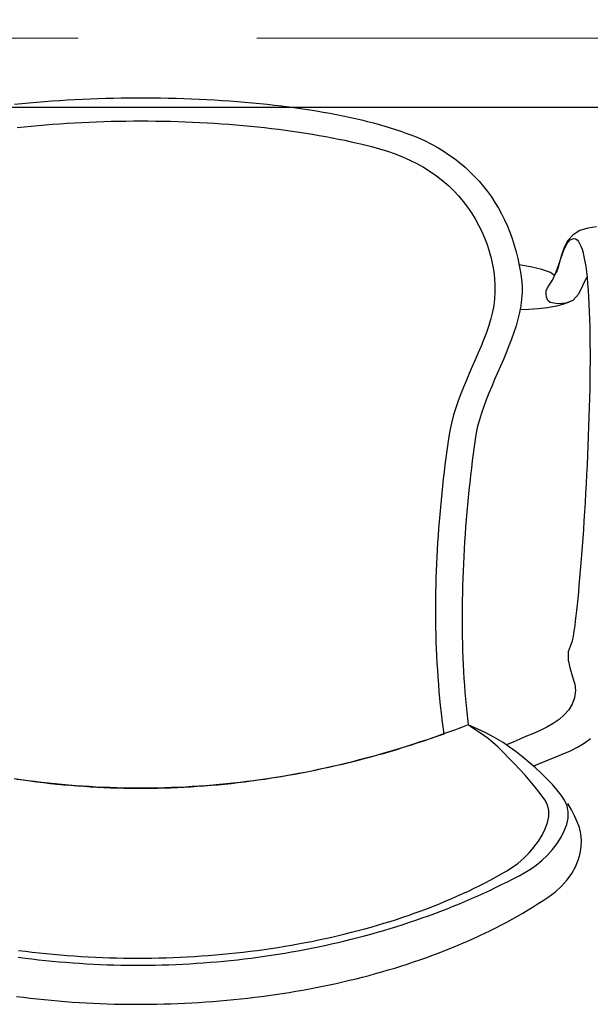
# Model space of a CAD drawing. Header units: millimetres. Extents: x 45699 to 251499, y 244 to 86446.
# Tile 58 of 240: x 97412 to 97731, y 33979 to 34530. Entities that reach past the tile are written whole.
import ezdxf

# ---------------------------------------------------------------- set-up
doc = ezdxf.new("R2010")
doc.units = ezdxf.units.MM
doc.header["$LTSCALE"] = 400
doc.linetypes.add('CENTER', pattern=[2, 1.25, -0.25, 0.25, -0.25])
doc.layers.add('inr', color=4, linetype='Continuous')
doc.layers.add('stramien', color=1, linetype='CENTER')

# ---------------------------------------------------------------- blocks, each defined once
blk = doc.blocks.new('NUM1-CN02_B2')
for p, q in [((-5.46, -0.03), (-1.08, 0)), ((-1.08, 0), (3.3, 0)), ((-69.65, -3.61), (-65.54, -3.18)), ((-65.54, -3.18), (-61.39, -2.78)), ((-61.39, -2.78), (-57.21, -2.41)), ((-57.21, -2.41), (-53.01, -2.07)), ((-53.01, -2.07), (-48.78, -1.75)), ((-48.78, -1.75), (-44.52, -1.46)), ((-44.52, -1.46), (-40.24, -1.19)), ((-40.24, -1.19), (-35.94, -0.95)), ((-35.94, -0.95), (-31.62, -0.74)), ((-31.62, -0.74), (-27.29, -0.55)), ((-27.29, -0.55), (-22.94, -0.39)), ((-22.94, -0.39), (-18.58, -0.26)), ((-18.58, -0.26), (-14.22, -0.16)), ((-14.22, -0.16), (-9.84, -0.08)), ((-9.84, -0.08), (-5.46, -0.03)), ((3.3, 0), (7.69, -0.03)), ((7.69, -0.03), (12.07, -0.08)), ((12.07, -0.08), (16.44, -0.16)), ((16.44, -0.16), (20.81, -0.27)), ((20.81, -0.27), (25.16, -0.4)), ((25.16, -0.4), (29.51, -0.57)), ((29.51, -0.57), (33.84, -0.75)), ((33.84, -0.75), (38.16, -0.97)), ((38.16, -0.97), (42.45, -1.21)), ((42.45, -1.21), (46.73, -1.47)), ((46.73, -1.47), (50.98, -1.77)), ((50.98, -1.77), (55.21, -2.09)), ((55.21, -2.09), (59.42, -2.43)), ((59.42, -2.43), (63.59, -2.81)), ((63.59, -2.81), (67.74, -3.21)), ((67.74, -3.21), (71.85, -3.63)), ((71.85, -3.63), (75.92, -4.09)), ((75.92, -4.09), (79.96, -4.57)), ((79.96, -4.57), (83.96, -5.07)), ((83.96, -5.07), (87.92, -5.61)), ((87.92, -5.61), (91.83, -6.16)), ((91.83, -6.16), (95.7, -6.75)), ((95.7, -6.75), (99.52, -7.36)), ((99.52, -7.36), (103.29, -8)), ((103.29, -8), (107.01, -8.67)), ((107.01, -8.67), (110.68, -9.36)), ((110.68, -9.36), (114.29, -10.08)), ((114.29, -10.08), (117.84, -10.82)), ((117.84, -10.82), (121.33, -11.59)), ((-68.29, -16.69), (-64.34, -16.26)), ((-64.34, -16.26), (-60.37, -15.86)), ((-60.37, -15.86), (-56.37, -15.49)), ((-56.37, -15.49), (-52.35, -15.14)), ((-52.35, -15.14), (-48.32, -14.81)), ((-48.32, -14.81), (-44.27, -14.52)), ((-44.27, -14.52), (-40.2, -14.25)), ((-40.2, -14.25), (-36.11, -14)), ((-36.11, -14), (-32.02, -13.78)), ((-32.02, -13.78), (-27.91, -13.59)), ((-27.91, -13.59), (-23.79, -13.42)), ((-23.79, -13.42), (-19.66, -13.28)), ((-19.66, -13.28), (-15.53, -13.16)), ((-15.53, -13.16), (-11.39, -13.07)), ((-11.39, -13.07), (-7.24, -13.01)), ((-7.24, -13.01), (-3.1, -12.97)), ((-3.1, -12.97), (1.05, -12.95)), ((1.05, -12.95), (5.2, -12.97)), ((5.2, -12.97), (9.35, -13.01)), ((9.35, -13.01), (13.5, -13.07)), ((13.5, -13.07), (17.64, -13.16)), ((17.64, -13.16), (21.77, -13.28)), ((21.77, -13.28), (25.9, -13.42)), ((25.9, -13.42), (30.02, -13.59)), ((30.02, -13.59), (34.13, -13.78)), ((34.13, -13.78), (38.22, -14)), ((38.22, -14), (42.31, -14.25)), ((42.31, -14.25), (46.38, -14.52)), ((46.38, -14.52), (50.43, -14.82)), ((50.43, -14.82), (54.46, -15.14)), ((54.46, -15.14), (58.48, -15.49)), ((58.48, -15.49), (62.48, -15.87)), ((62.48, -15.87), (66.45, -16.27)), ((66.45, -16.27), (70.4, -16.7)), ((121.33, -11.59), (124.75, -12.39)), ((124.75, -12.39), (128.12, -13.22)), ((128.12, -13.22), (131.41, -14.07)), ((131.41, -14.07), (134.64, -14.95)), ((134.64, -14.95), (137.79, -15.85)), ((137.79, -15.85), (140.88, -16.78)), ((70.4, -16.7), (74.33, -17.15)), ((74.33, -17.15), (78.23, -17.63)), ((78.23, -17.63), (82.1, -18.13)), ((82.1, -18.13), (85.94, -18.66)), ((85.94, -18.66), (89.75, -19.22)), ((89.75, -19.22), (93.53, -19.8)), ((93.53, -19.8), (97.28, -20.41)), ((97.28, -20.41), (100.99, -21.04)), ((100.99, -21.04), (104.67, -21.7)), ((104.67, -21.7), (108.3, -22.38)), ((140.88, -16.78), (143.88, -17.74)), ((143.88, -17.74), (146.81, -18.72)), ((146.81, -18.72), (149.66, -19.73)), ((149.66, -19.73), (152.43, -20.77)), ((152.43, -20.77), (156.28, -22.33)), ((152.43, -20.77), (152.43, -20.77)), ((108.3, -22.38), (111.9, -23.09)), ((111.9, -23.09), (115.46, -23.83)), ((115.46, -23.83), (118.97, -24.59)), ((118.97, -24.59), (122.44, -25.38)), ((122.44, -25.38), (125.87, -26.2)), ((125.87, -26.2), (130.43, -27.36)), ((130.43, -27.36), (134.89, -28.62)), ((156.28, -22.33), (160.01, -24.01)), ((160.01, -24.01), (163.61, -25.81)), ((163.61, -25.81), (167.1, -27.72)), ((134.89, -28.62), (139.25, -29.98)), ((139.25, -29.98), (143.52, -31.47)), ((143.52, -31.47), (147.68, -33.09)), ((147.68, -33.09), (151.74, -34.87)), ((167.1, -27.72), (170.47, -29.74)), ((170.47, -29.74), (173.72, -31.87)), ((173.72, -31.87), (176.84, -34.1)), ((151.74, -34.87), (155.69, -36.8)), ((155.69, -36.8), (159.52, -38.91)), ((176.84, -34.1), (179.85, -36.44)), ((179.85, -36.44), (182.74, -38.88)), ((159.52, -38.91), (163.25, -41.22)), ((163.25, -41.22), (166.86, -43.72)), ((166.86, -43.72), (170.35, -46.45)), ((182.74, -38.88), (185.5, -41.43)), ((185.5, -41.43), (188.15, -44.07)), ((188.15, -44.07), (190.67, -46.8)), ((170.35, -46.45), (173.73, -49.4)), ((173.73, -49.4), (176.52, -52.13)), ((190.67, -46.8), (193.07, -49.63)), ((193.07, -49.63), (195.35, -52.55)), ((176.52, -52.13), (179.18, -55.01)), ((179.18, -55.01), (181.7, -58.04)), ((195.35, -52.55), (197.51, -55.56)), ((181.7, -58.04), (184.08, -61.2)), ((197.51, -55.56), (199.54, -58.65)), ((199.54, -58.65), (201.46, -61.83)), ((184.08, -61.2), (186.32, -64.47)), ((186.32, -64.47), (188.4, -67.86)), ((201.46, -61.83), (203.25, -65.09)), ((203.25, -65.09), (204.91, -68.44)), ((188.4, -67.86), (190.33, -71.34)), ((190.33, -71.34), (192.09, -74.9)), ((204.91, -68.44), (206.46, -71.85)), ((192.09, -74.9), (193.67, -78.54)), ((206.46, -71.85), (207.88, -75.35)), ((207.88, -75.35), (209.18, -78.92)), ((243.3, -76.73), (240.45, -80.03)), ((247.13, -74.45), (243.3, -76.73)), ((251.65, -73.08), (247.13, -74.45)), ((256.35, -72.39), (251.65, -73.08)), ((193.67, -78.54), (195.09, -82.24)), ((195.09, -82.24), (196.32, -85.99)), ((209.18, -78.92), (210.36, -82.56)), ((210.36, -82.56), (211.41, -86.27)), ((238.13, -85.36), (239.79, -81.9)), ((240.45, -80.03), (238.37, -83.95)), ((239.79, -81.9), (241.64, -79.58)), ((241.64, -79.58), (243.79, -78.81)), ((243.79, -78.81), (244.67, -79.04)), ((244.67, -79.04), (245.5, -79.59)), ((245.5, -79.59), (246.27, -80.46)), ((246.27, -80.46), (246.99, -81.64)), ((246.99, -81.64), (247.67, -83.11)), ((196.32, -85.99), (197.36, -89.77)), ((211.41, -86.27), (212.34, -90.04)), ((236.87, -88.11), (235.74, -92.11)), ((236.6, -89.54), (238.13, -85.36)), ((238.37, -83.95), (236.87, -88.11)), ((247.67, -83.11), (248.3, -84.86)), ((248.3, -84.86), (248.88, -86.88)), ((248.88, -86.88), (249.41, -89.17)), ((197.36, -89.77), (198.2, -93.58)), ((198.2, -93.58), (198.85, -97.41)), ((212.34, -90.04), (213.14, -93.88)), ((219.43, -94.75), (212.94, -93.52)), ((235.74, -92.11), (234.78, -95.58)), ((235.1, -94.01), (236.6, -89.54)), ((249.41, -89.17), (249.91, -91.71)), ((249.91, -91.71), (250.36, -94.5)), ((198.85, -97.41), (199.29, -101.23)), ((213.14, -93.88), (213.82, -97.78)), ((213.82, -97.78), (214.38, -101.75)), ((225.84, -96.24), (219.43, -94.75)), ((230.72, -97.82), (225.84, -96.24)), ((232.59, -99.33), (230.72, -97.82)), ((231.83, -102.17), (233.54, -98.36)), ((233.8, -98.11), (232.59, -99.33)), ((233.54, -98.36), (235.1, -94.01)), ((234.78, -95.58), (233.8, -98.11)), ((250.36, -94.5), (250.76, -97.51)), ((250.76, -97.51), (251.13, -100.74)), ((199.29, -101.23), (199.52, -105.05)), ((214.38, -101.75), (214.68, -105.41)), ((214.38, -101.75), (214.38, -101.75)), ((229.89, -105.01), (231.83, -102.17)), ((250.76, -100.77), (248.56, -105.36)), ((251.13, -100.74), (251.46, -104.18)), ((251.46, -104.18), (251.74, -107.82)), ((199.54, -108.85), (199.32, -112.61)), ((199.52, -105.05), (199.54, -108.85)), ((214.7, -109.1), (214.46, -112.8)), ((214.68, -105.41), (214.7, -109.1)), ((228.16, -109.84), (228.3, -108.11)), ((228.41, -111.8), (228.16, -109.84)), ((228.3, -108.11), (228.9, -106.44)), ((228.9, -106.44), (229.89, -105.01)), ((246.36, -109.95), (243.13, -113.57)), ((248.56, -105.36), (246.36, -109.95)), ((251.74, -107.82), (252, -111.65)), ((199.32, -112.61), (198.89, -116.33)), ((214.46, -112.8), (213.99, -116.52)), ((229.1, -113.65), (228.41, -111.8)), ((230.45, -114.71), (229.1, -113.65)), ((234.79, -115.4), (230.45, -114.71)), ((238.71, -115.47), (233.94, -116.82)), ((239.2, -115.16), (234.79, -115.4)), ((243.13, -113.57), (238.71, -115.47)), ((243.13, -113.57), (239.2, -115.16)), ((252, -111.65), (252.21, -115.65)), ((252.21, -115.65), (252.39, -119.82)), ((198.21, -119.99), (197.29, -123.58)), ((198.89, -116.33), (198.21, -119.99)), ((213.3, -120.25), (212.41, -123.99)), ((213.99, -116.52), (213.3, -120.25)), ((218.57, -118.61), (213.44, -118.82)), ((223.76, -118.28), (218.57, -118.61)), ((228.92, -117.72), (223.76, -118.28)), ((233.94, -116.82), (228.92, -117.72)), ((252.39, -119.82), (252.53, -124.15)), ((197.29, -123.58), (196.07, -127.53)), ((212.41, -123.99), (211.36, -127.75)), ((252.53, -124.15), (252.65, -128.62)), ((194.72, -131.43), (193.26, -135.31)), ((196.07, -127.53), (194.72, -131.43)), ((210.15, -131.51), (208.82, -135.28)), ((211.36, -127.75), (210.15, -131.51)), ((252.65, -128.62), (252.73, -133.22)), ((193.26, -135.31), (191.72, -139.16)), ((208.82, -135.28), (207.38, -139.05)), ((252.73, -133.22), (252.78, -137.95)), ((190.12, -142.99), (188.48, -146.81)), ((191.72, -139.16), (190.12, -142.99)), ((205.85, -142.83), (204.27, -146.61)), ((207.38, -139.05), (205.85, -142.83)), ((252.78, -137.95), (252.8, -142.79)), ((252.8, -142.79), (252.79, -147.73)), ((188.48, -146.81), (186.81, -150.63)), ((204.27, -146.61), (202.64, -150.38)), ((252.79, -147.73), (252.75, -152.76)), ((185.15, -154.44), (183.5, -158.26)), ((186.81, -150.63), (185.15, -154.44)), ((201, -154.16), (199.36, -157.93)), ((202.64, -150.38), (201, -154.16)), ((252.75, -152.76), (252.69, -157.88)), ((183.5, -158.26), (181.91, -162.09)), ((199.36, -157.93), (197.74, -161.7)), ((252.69, -157.88), (252.61, -163.06)), ((181.91, -162.09), (180.37, -165.94)), ((196.17, -165.46), (194.68, -169.21)), ((197.74, -161.7), (196.17, -165.46)), ((252.61, -163.06), (252.49, -168.3)), ((178.92, -169.81), (177.58, -173.71)), ((180.37, -165.94), (178.92, -169.81)), ((194.68, -169.21), (193.27, -172.95)), ((252.49, -168.3), (252.36, -173.6)), ((177.58, -173.71), (176.36, -177.65)), ((193.27, -172.95), (191.98, -176.68)), ((252.36, -173.6), (252.21, -178.93)), ((175.3, -181.63), (174.4, -185.65)), ((176.36, -177.65), (175.3, -181.63)), ((190.82, -180.39), (189.82, -184.09)), ((191.98, -176.68), (190.82, -180.39)), ((252.21, -178.93), (252.03, -184.28)), ((174.4, -185.65), (173.7, -189.73)), ((189.82, -184.09), (189, -187.77)), ((252.03, -184.28), (251.83, -189.65)), ((173.7, -189.73), (173.13, -193.71)), ((188.38, -191.43), (187.82, -195.42)), ((189, -187.77), (188.38, -191.43)), ((251.83, -189.65), (251.62, -195.03)), ((172.57, -197.68), (172.04, -201.65)), ((173.13, -193.71), (172.57, -197.68)), ((187.82, -195.42), (187.29, -199.44)), ((251.62, -195.03), (251.39, -200.41)), ((172.04, -201.65), (171.53, -205.62)), ((186.78, -203.48), (186.29, -207.54)), ((187.29, -199.44), (186.78, -203.48)), ((251.39, -200.41), (251.14, -205.76)), ((171.04, -209.59), (170.57, -213.56)), ((171.53, -205.62), (171.04, -209.59)), ((186.29, -207.54), (185.82, -211.61)), ((251.14, -205.76), (250.88, -211.09)), ((170.57, -213.56), (170.13, -217.53)), ((185.82, -211.61), (185.36, -215.7)), ((250.88, -211.09), (250.6, -216.39)), ((170.13, -217.53), (169.7, -221.5)), ((184.93, -219.8), (184.52, -223.91)), ((185.36, -215.7), (184.93, -219.8)), ((250.6, -216.39), (250.31, -221.63)), ((169.3, -225.47), (168.92, -229.44)), ((169.7, -221.5), (169.3, -225.47)), ((184.52, -223.91), (184.13, -228.03)), ((250.31, -221.63), (250.01, -226.82)), ((168.92, -229.44), (168.57, -233.41)), ((184.13, -228.03), (183.77, -232.16)), ((250.01, -226.82), (249.7, -231.94)), ((168.57, -233.41), (168.23, -237.38)), ((183.42, -236.3), (183.1, -240.44)), ((183.77, -232.16), (183.42, -236.3)), ((249.38, -236.98), (249.05, -241.92)), ((249.7, -231.94), (249.38, -236.98)), ((167.92, -241.35), (167.64, -245.32)), ((168.23, -237.38), (167.92, -241.35)), ((183.1, -240.44), (182.8, -244.58)), ((249.05, -241.92), (248.71, -246.77)), ((167.64, -245.32), (167.38, -249.28)), ((182.8, -244.58), (182.52, -248.72)), ((248.71, -246.77), (248.37, -251.5)), ((167.14, -253.25), (166.93, -257.22)), ((167.38, -249.28), (167.14, -253.25)), ((182.27, -252.87), (182.04, -257.01)), ((182.52, -248.72), (182.27, -252.87)), ((248.37, -251.5), (248.02, -256.11)), ((166.93, -257.22), (166.74, -261.18)), ((182.04, -257.01), (181.84, -261.15)), ((248.02, -256.11), (247.67, -260.59)), ((166.74, -261.18), (166.58, -265.15)), ((181.84, -261.15), (181.66, -265.28)), ((247.67, -260.59), (247.32, -264.92)), ((166.45, -269.12), (166.34, -273.09)), ((166.58, -265.15), (166.45, -269.12)), ((181.5, -269.4), (181.37, -273.52)), ((181.66, -265.28), (181.5, -269.4)), ((246.96, -269.1), (246.61, -273.11)), ((247.32, -264.92), (246.96, -269.1)), ((166.34, -273.09), (166.26, -277.05)), ((181.37, -273.52), (181.26, -277.62)), ((246.61, -273.11), (246.25, -276.95)), ((166.21, -281.02), (166.18, -284.99)), ((166.26, -277.05), (166.21, -281.02)), ((181.26, -277.62), (181.18, -281.71)), ((245.9, -280.6), (245.55, -284.05)), ((246.25, -276.95), (245.9, -280.6)), ((166.18, -284.99), (166.19, -288.96)), ((181.13, -285.79), (181.1, -289.86)), ((181.18, -281.71), (181.13, -285.79)), ((245.55, -284.05), (245.2, -287.29)), ((166.19, -288.96), (166.22, -292.93)), ((181.1, -289.86), (181.1, -293.9)), ((244.86, -290.32), (244.52, -293.11)), ((245.2, -287.29), (244.86, -290.32)), ((166.22, -292.93), (166.27, -296.89)), ((166.27, -296.89), (166.36, -300.86)), ((181.1, -293.9), (181.13, -297.93)), ((244.19, -295.67), (243.87, -297.97)), ((244.52, -293.11), (244.19, -295.67)), ((166.36, -300.86), (166.48, -304.83)), ((181.13, -297.93), (181.19, -301.94)), ((181.19, -301.94), (181.27, -305.92)), ((242.98, -303.26), (242.7, -304.45)), ((243.27, -301.77), (242.98, -303.26)), ((243.56, -300.01), (243.27, -301.77)), ((243.87, -297.97), (243.56, -300.01)), ((166.48, -304.83), (166.62, -308.8)), ((166.62, -308.8), (166.8, -312.77)), ((181.27, -305.92), (181.38, -309.88)), ((242.2, -305.9), (240.62, -310.46)), ((242.44, -305.33), (242.2, -305.9)), ((242.7, -304.45), (242.44, -305.33)), ((166.8, -312.77), (167, -316.74)), ((181.38, -309.88), (181.52, -313.81)), ((181.52, -313.81), (181.69, -317.72)), ((240.62, -310.46), (240.62, -315.18)), ((167, -316.74), (167.24, -320.71)), ((181.69, -317.72), (181.88, -321.6)), ((240.62, -315.18), (241.62, -319.89)), ((241.62, -319.89), (243.02, -324.42)), ((167.24, -320.71), (167.51, -324.69)), ((167.51, -324.69), (167.81, -328.66)), ((181.88, -321.6), (182.11, -325.45)), ((182.11, -325.45), (182.37, -329.26)), ((243.02, -324.42), (244.23, -328.58)), ((167.81, -328.66), (168.13, -332.63)), ((182.37, -329.26), (182.65, -333.04)), ((244.23, -328.58), (244.68, -332.2)), ((168.13, -332.63), (168.5, -336.61)), ((182.65, -333.04), (182.97, -336.79)), ((244.11, -336.2), (242.81, -339.77)), ((244.68, -332.2), (244.11, -336.2)), ((168.5, -336.61), (168.89, -340.58)), ((168.89, -340.58), (169.32, -344.56)), ((182.97, -336.79), (183.32, -340.5)), ((183.32, -340.5), (183.7, -344.16)), ((242.81, -339.77), (240.87, -342.96)), ((169.32, -344.56), (169.78, -348.53)), ((183.7, -344.16), (184.11, -347.79)), ((238.39, -345.8), (235.46, -348.34)), ((240.87, -342.96), (238.39, -345.8)), ((169.78, -348.53), (170.27, -352.51)), ((170.27, -352.51), (170.79, -356.49)), ((180.7, -352.84), (176.86, -354.26)), ((184.55, -351.38), (180.7, -352.84)), ((184.11, -347.79), (184.55, -351.38)), ((186.24, -352.05), (184.55, -351.38)), ((187.19, -353.18), (184.55, -351.38)), ((184.55, -351.38), (184.55, -351.38)), ((189.57, -353.6), (186.24, -352.05)), ((228.6, -352.64), (224.87, -354.49)), ((232.16, -350.6), (228.6, -352.64)), ((235.46, -348.34), (232.16, -350.6)), ((165.35, -358.36), (161.52, -359.67)), ((167.03, -357.84), (163.27, -359.15)), ((169.18, -357.03), (165.35, -358.36)), ((170.79, -356.49), (167.03, -357.84)), ((173.02, -355.66), (169.18, -357.03)), ((170.79, -356.49), (170.79, -356.49)), ((176.86, -354.26), (173.02, -355.66)), ((190.81, -355.58), (187.19, -353.18)), ((194.1, -355.71), (189.57, -353.6)), ((195.8, -358.95), (190.81, -355.58)), ((198.88, -358.22), (194.1, -355.71)), ((204.06, -361.23), (198.88, -358.22)), ((217.24, -357.78), (213.53, -359.3)), ((221.05, -356.19), (217.24, -357.78)), ((224.87, -354.49), (221.05, -356.19)), ((148.17, -364.12), (144.39, -365.29)), ((150.05, -363.4), (146.23, -364.59)), ((151.95, -362.93), (148.17, -364.12)), ((153.87, -362.19), (150.05, -363.4)), ((155.72, -361.7), (151.95, -362.93)), ((157.69, -360.94), (153.87, -362.19)), ((159.5, -360.44), (155.72, -361.7)), ((161.52, -359.67), (157.69, -360.94)), ((163.27, -359.15), (159.5, -360.44)), ((201.16, -363.7), (195.8, -358.95)), ((204.26, -366.82), (201.16, -363.7)), ((207.7, -363.82), (204.06, -361.23)), ((210.01, -360.79), (206.03, -362.64)), ((211.39, -366.55), (207.7, -363.82)), ((213.53, -359.3), (210.01, -360.79)), ((241.89, -365.83), (245.83, -363.87)), ((245.83, -363.87), (249.59, -361.62)), ((249.59, -361.62), (253.11, -359)), ((129.23, -369.64), (125.43, -370.65)), ((131, -369.02), (127.2, -370.05)), ((133.02, -368.6), (129.23, -369.64)), ((134.81, -367.96), (131, -369.02)), ((136.82, -367.53), (133.02, -368.6)), ((138.61, -366.86), (134.81, -367.96)), ((140.6, -366.42), (136.82, -367.53)), ((142.42, -365.74), (138.61, -366.86)), ((144.39, -365.29), (140.6, -366.42)), ((146.23, -364.59), (142.42, -365.74)), ((207.35, -369.95), (204.26, -366.82)), ((215.07, -369.43), (211.39, -366.55)), ((218.71, -372.43), (215.07, -369.43)), ((229.52, -370.88), (233.68, -369.25)), ((233.68, -369.25), (237.82, -367.6)), ((237.82, -367.6), (241.89, -365.83)), ((108.24, -374.76), (104.46, -375.61)), ((110.22, -374.39), (106.41, -375.25)), ((112.03, -373.88), (108.24, -374.76)), ((114.03, -373.5), (110.22, -374.39)), ((115.82, -372.97), (112.03, -373.88)), ((117.83, -372.58), (114.03, -373.5)), ((119.61, -372.02), (115.82, -372.97)), ((121.63, -371.63), (117.83, -372.58)), ((123.41, -371.05), (119.61, -372.02)), ((125.43, -370.65), (121.63, -371.63)), ((127.2, -370.05), (123.41, -371.05)), ((210.41, -373.12), (207.35, -369.95)), ((213.43, -376.33), (210.41, -373.12)), ((222.24, -375.51), (218.71, -372.43)), ((221.36, -374.38), (225.39, -372.56)), ((225.39, -372.56), (229.52, -370.88)), ((79.69, -380.4), (75.87, -381.02)), ((81.8, -380.07), (78.03, -380.71)), ((83.51, -379.76), (79.69, -380.4)), ((85.57, -379.4), (81.8, -380.07)), ((87.34, -379.09), (83.51, -379.76)), ((89.35, -378.7), (85.57, -379.4)), ((91.16, -378.38), (87.34, -379.09)), ((93.12, -377.97), (89.35, -378.7)), ((94.97, -377.64), (91.16, -378.38)), ((96.9, -377.22), (93.12, -377.97)), ((98.79, -376.88), (94.97, -377.64)), ((100.68, -376.43), (96.9, -377.22)), ((102.6, -376.08), (98.79, -376.88)), ((104.46, -375.61), (100.68, -376.43)), ((106.41, -375.25), (102.6, -376.08)), ((216.39, -379.58), (213.43, -376.33)), ((219.28, -382.91), (216.39, -379.58)), ((225.61, -378.63), (222.24, -375.51)), ((228.79, -381.76), (225.61, -378.63)), ((-66.08, -382.15), (-69.91, -381.6)), ((-64.7, -382.44), (-68.46, -381.89)), ((-62.25, -382.67), (-66.08, -382.15)), ((-60.93, -382.95), (-64.7, -382.44)), ((-58.42, -383.16), (-62.25, -382.67)), ((-57.17, -383.44), (-60.93, -382.95)), ((-54.59, -383.62), (-58.42, -383.16)), ((-53.41, -383.9), (-57.17, -383.44)), ((-50.76, -384.05), (-54.59, -383.62)), ((-49.65, -384.32), (-53.41, -383.9)), ((-46.92, -384.45), (-50.76, -384.05)), ((-45.89, -384.72), (-49.65, -384.32)), ((-43.09, -384.82), (-46.92, -384.45)), ((-42.14, -385.08), (-45.89, -384.72)), ((-39.25, -385.16), (-43.09, -384.82)), ((-38.38, -385.41), (-42.14, -385.08)), ((-35.42, -385.46), (-39.25, -385.16)), ((-34.63, -385.72), (-38.38, -385.41)), ((-31.58, -385.74), (-35.42, -385.46)), ((-30.87, -385.99), (-34.63, -385.72)), ((-27.74, -385.98), (-31.58, -385.74)), ((-27.12, -386.23), (-30.87, -385.99)), ((-23.9, -386.2), (-27.74, -385.98)), ((-20.06, -386.38), (-23.9, -386.2)), ((26.03, -386.2), (22.19, -386.38)), ((29.87, -385.98), (26.03, -386.2)), ((32.91, -385.99), (29.16, -386.23)), ((33.71, -385.74), (29.87, -385.98)), ((36.66, -385.72), (32.91, -385.99)), ((37.54, -385.46), (33.71, -385.74)), ((40.42, -385.41), (36.66, -385.72)), ((41.38, -385.16), (37.54, -385.46)), ((44.17, -385.08), (40.42, -385.41)), ((45.22, -384.82), (41.38, -385.16)), ((47.93, -384.72), (44.17, -385.08)), ((49.05, -384.45), (45.22, -384.82)), ((51.69, -384.32), (47.93, -384.72)), ((52.89, -384.05), (49.05, -384.45)), ((55.45, -383.9), (51.69, -384.32)), ((56.72, -383.62), (52.89, -384.05)), ((59.21, -383.44), (55.45, -383.9)), ((60.55, -383.16), (56.72, -383.62)), ((62.97, -382.95), (59.21, -383.44)), ((64.38, -382.67), (60.55, -383.16)), ((66.73, -382.44), (62.97, -382.95)), ((68.21, -382.15), (64.38, -382.67)), ((70.5, -381.89), (66.73, -382.44)), ((72.04, -381.6), (68.21, -382.15)), ((74.26, -381.31), (70.5, -381.89)), ((75.87, -381.02), (72.04, -381.6)), ((78.03, -380.71), (74.26, -381.31)), ((222.09, -386.31), (219.28, -382.91)), ((231.72, -384.86), (228.79, -381.76)), ((234.35, -387.9), (231.72, -384.86)), ((-23.36, -386.45), (-27.12, -386.23)), ((-19.61, -386.63), (-23.36, -386.45)), ((-16.22, -386.54), (-20.06, -386.38)), ((-15.86, -386.78), (-19.61, -386.63)), ((-12.38, -386.66), (-16.22, -386.54)), ((-12.11, -386.9), (-15.86, -386.78)), ((-8.54, -386.75), (-12.38, -386.66)), ((-8.36, -386.99), (-12.11, -386.9)), ((-4.7, -386.81), (-8.54, -386.75)), ((-4.61, -387.05), (-8.36, -386.99)), ((-0.86, -386.84), (-4.7, -386.81)), ((-0.86, -387.08), (-4.61, -387.05)), ((2.98, -386.84), (-0.86, -386.84)), ((2.89, -387.08), (-0.86, -387.08)), ((6.64, -387.05), (2.89, -387.08)), ((6.83, -386.81), (2.98, -386.84)), ((10.4, -386.99), (6.64, -387.05)), ((10.67, -386.75), (6.83, -386.81)), ((14.15, -386.9), (10.4, -386.99)), ((14.51, -386.66), (10.67, -386.75)), ((17.9, -386.78), (14.15, -386.9)), ((18.35, -386.54), (14.51, -386.66)), ((21.65, -386.63), (17.9, -386.78)), ((22.19, -386.38), (18.35, -386.54)), ((25.4, -386.45), (21.65, -386.63)), ((29.16, -386.23), (25.4, -386.45)), ((224.8, -389.79), (222.09, -386.31)), ((227.4, -393.37), (224.8, -389.79)), ((236.62, -390.83), (234.35, -387.9)), ((238.5, -393.62), (236.62, -390.83)), ((228.91, -396.27), (227.4, -393.37)), ((229.63, -399.4), (228.91, -396.27)), ((239.93, -396.76), (238.5, -393.62)), ((240.56, -400.1), (239.93, -396.76)), ((242.39, -398.94), (240.43, -395.34)), ((228.98, -406.12), (229.63, -402.7)), ((229.63, -402.7), (229.63, -399.4)), ((240.46, -403.58), (240.56, -400.1)), ((244.02, -402.4), (242.39, -398.94)), ((245.5, -405.61), (244.02, -402.4)), ((227.75, -409.6), (228.98, -406.12)), ((238.39, -410.74), (239.71, -407.14)), ((239.71, -407.14), (240.46, -403.58)), ((246.81, -408.92), (245.5, -405.61)), ((223.88, -416.54), (226.03, -413.09)), ((226.03, -413.09), (227.75, -409.6)), ((236.57, -414.31), (238.39, -410.74)), ((247.64, -412.4), (246.81, -408.92)), ((248, -416.01), (247.64, -412.4)), ((221.38, -419.89), (223.88, -416.54)), ((231.74, -421.17), (234.33, -417.81)), ((234.33, -417.81), (236.57, -414.31)), ((247.88, -419.7), (248, -416.01)), ((215.62, -426.06), (218.6, -423.08)), ((218.6, -423.08), (221.38, -419.89)), ((225.84, -427.3), (228.89, -424.35)), ((228.89, -424.35), (231.74, -421.17)), ((246.19, -427.22), (247.27, -423.46)), ((247.27, -423.46), (247.88, -419.7)), ((209.32, -431.18), (212.5, -428.78)), ((212.5, -428.78), (215.62, -426.06)), ((219.46, -432.26), (222.67, -429.95)), ((222.67, -429.95), (225.84, -427.3)), ((244.61, -430.96), (246.19, -427.22)), ((200.19, -436.57), (203.19, -434.9)), ((203.19, -434.9), (206.16, -433.2)), ((206.16, -433.2), (209.32, -431.18)), ((213.06, -435.9), (216.29, -434.17)), ((216.29, -434.17), (219.46, -432.26)), ((240, -438.19), (242.55, -434.63)), ((242.55, -434.63), (244.61, -430.96)), ((190.98, -441.4), (194.08, -439.82)), ((194.08, -439.82), (197.15, -438.21)), ((197.15, -438.21), (200.19, -436.57)), ((199.91, -442.52), (203.23, -440.91)), ((203.23, -440.91), (206.53, -439.27)), ((206.53, -439.27), (209.8, -437.6)), ((209.8, -437.6), (213.06, -435.9)), ((236.95, -441.62), (240, -438.19)), ((178.25, -447.41), (181.48, -445.95)), ((181.48, -445.95), (184.68, -444.46)), ((184.68, -444.46), (187.84, -442.95)), ((187.84, -442.95), (190.98, -441.4)), ((189.85, -447.18), (193.23, -445.66)), ((193.23, -445.66), (196.58, -444.1)), ((196.58, -444.1), (199.91, -442.52)), ((229.38, -447.87), (233.41, -444.86)), ((233.41, -444.86), (236.95, -441.62)), ((165.03, -452.94), (168.38, -451.61)), ((168.38, -451.61), (171.7, -450.24)), ((171.7, -450.24), (174.99, -448.84)), ((174.99, -448.84), (178.25, -447.41)), ((176.18, -452.98), (179.63, -451.58)), ((179.63, -451.58), (183.05, -450.14)), ((183.05, -450.14), (186.46, -448.68)), ((186.46, -448.68), (189.85, -447.18)), ((220.95, -453.33), (223.79, -451.54)), ((223.79, -451.54), (226.6, -449.72)), ((226.6, -449.72), (229.38, -447.87)), ((151.37, -458), (154.82, -456.78)), ((154.82, -456.78), (158.25, -455.53)), ((158.25, -455.53), (161.65, -454.25)), ((161.65, -454.25), (165.03, -452.94)), ((162.24, -458.32), (165.75, -457.03)), ((165.75, -457.03), (169.25, -455.71)), ((169.25, -455.71), (172.72, -454.36)), ((172.72, -454.36), (176.18, -452.98)), ((212.2, -458.52), (215.15, -456.82)), ((215.15, -456.82), (218.06, -455.09)), ((218.06, -455.09), (220.95, -453.33)), ((133.73, -463.64), (137.31, -462.57)), ((137.31, -462.57), (140.86, -461.47)), ((140.86, -461.47), (144.39, -460.34)), ((144.39, -460.34), (147.89, -459.19)), ((144.48, -464.33), (148.06, -463.18)), ((147.89, -459.19), (151.37, -458)), ((148.06, -463.18), (151.63, -462.01)), ((151.63, -462.01), (155.18, -460.81)), ((155.18, -460.81), (158.72, -459.58)), ((158.72, -459.58), (162.24, -458.32)), ((203.14, -463.45), (206.19, -461.84)), ((206.19, -461.84), (209.21, -460.19)), ((209.21, -460.19), (212.2, -458.52)), ((111.85, -469.41), (115.55, -468.53)), ((115.55, -468.53), (119.23, -467.61)), ((119.23, -467.61), (122.88, -466.66)), ((122.88, -466.66), (126.52, -465.68)), ((126.36, -469.6), (130.01, -468.6)), ((126.52, -465.68), (130.14, -464.68)), ((130.01, -468.6), (133.65, -467.58)), ((130.14, -464.68), (133.73, -463.64)), ((133.65, -467.58), (137.27, -466.52)), ((137.27, -466.52), (140.88, -465.44)), ((140.88, -465.44), (144.48, -464.33)), ((190.63, -469.63), (193.8, -468.13)), ((193.8, -468.13), (196.95, -466.6)), ((196.95, -466.6), (200.06, -465.04)), ((200.06, -465.04), (203.14, -463.45)), ((85.51, -474.79), (89.32, -474.11)), ((89.32, -474.11), (93.11, -473.4)), ((93.11, -473.4), (96.89, -472.67)), ((96.89, -472.67), (100.66, -471.9)), ((100.66, -471.9), (104.41, -471.1)), ((104.24, -474.96), (107.96, -474.14)), ((104.41, -471.1), (108.14, -470.27)), ((107.96, -474.14), (111.66, -473.29)), ((108.14, -470.27), (111.85, -469.41)), ((111.66, -473.29), (115.35, -472.41)), ((115.35, -472.41), (119.03, -471.51)), ((119.03, -471.51), (122.71, -470.57)), ((122.71, -470.57), (126.36, -469.6)), ((177.64, -475.35), (180.93, -473.96)), ((180.93, -473.96), (184.19, -472.55)), ((184.19, -472.55), (187.42, -471.1)), ((187.42, -471.1), (190.63, -469.63)), ((-67.48, -477.75), (-63.61, -478.24)), ((-63.61, -478.24), (-59.73, -478.71)), ((-59.73, -478.71), (-55.83, -479.14)), ((-55.83, -479.14), (-51.93, -479.55)), ((-51.93, -479.55), (-48.02, -479.92)), ((-48.02, -479.92), (-44.1, -480.27)), ((42.84, -480.25), (46.77, -479.91)), ((46.77, -479.91), (50.68, -479.53)), ((50.68, -479.53), (54.59, -479.12)), ((54.59, -479.12), (58.5, -478.69)), ((58.5, -478.69), (62.39, -478.22)), ((62.39, -478.22), (66.27, -477.72)), ((66.27, -477.72), (70.14, -477.2)), ((70.14, -477.2), (74, -476.64)), ((74, -476.64), (77.85, -476.05)), ((74.21, -480.47), (77.99, -479.89)), ((77.85, -476.05), (81.69, -475.43)), ((77.99, -479.89), (81.77, -479.27)), ((81.69, -475.43), (85.51, -474.79)), ((81.77, -479.27), (85.54, -478.63)), ((85.54, -478.63), (89.29, -477.95)), ((89.29, -477.95), (93.05, -477.25)), ((93.05, -477.25), (96.79, -476.52)), ((96.79, -476.52), (100.52, -475.76)), ((100.52, -475.76), (104.24, -474.96)), ((164.21, -480.6), (167.61, -479.33)), ((167.61, -479.33), (170.98, -478.03)), ((170.98, -478.03), (174.32, -476.7)), ((174.32, -476.7), (177.64, -475.35)), ((-67.58, -481.56), (-63.78, -482.06)), ((-63.78, -482.06), (-59.97, -482.53)), ((-59.97, -482.53), (-56.16, -482.97)), ((-56.16, -482.97), (-52.34, -483.38)), ((-52.34, -483.38), (-48.52, -483.76)), ((-48.52, -483.76), (-44.69, -484.11)), ((-44.69, -484.11), (-40.86, -484.43)), ((-44.1, -480.27), (-40.17, -480.59)), ((-40.86, -484.43), (-37.03, -484.72)), ((-40.17, -480.59), (-36.24, -480.87)), ((-37.03, -484.72), (-33.19, -484.99)), ((-36.24, -480.87), (-32.3, -481.13)), ((-33.19, -484.99), (-29.35, -485.22)), ((-32.3, -481.13), (-28.35, -481.35)), ((-29.35, -485.22), (-25.5, -485.43)), ((-28.35, -481.35), (-24.4, -481.55)), ((-25.5, -485.43), (-21.66, -485.6)), ((-24.4, -481.55), (-20.45, -481.71)), ((-20.45, -481.71), (-16.49, -481.84)), ((-16.49, -481.84), (-12.53, -481.95)), ((-12.53, -481.95), (-8.57, -482.02)), ((-8.57, -482.02), (-4.61, -482.07)), ((-4.61, -482.07), (-0.64, -482.08)), ((-0.64, -482.08), (3.32, -482.07)), ((3.32, -482.07), (7.29, -482.02)), ((7.29, -482.02), (11.25, -481.94)), ((11.25, -481.94), (15.21, -481.84)), ((15.21, -481.84), (19.17, -481.7)), ((19.17, -481.7), (23.13, -481.54)), ((20.7, -485.6), (24.55, -485.43)), ((23.13, -481.54), (27.08, -481.34)), ((24.55, -485.43), (28.39, -485.22)), ((27.08, -481.34), (31.03, -481.11)), ((28.39, -485.22), (32.24, -484.99)), ((31.03, -481.11), (34.97, -480.86)), ((32.24, -484.99), (36.07, -484.72)), ((34.97, -480.86), (38.91, -480.57)), ((36.07, -484.72), (39.91, -484.43)), ((38.91, -480.57), (42.84, -480.25)), ((39.91, -484.43), (43.74, -484.11)), ((43.74, -484.11), (47.57, -483.76)), ((47.57, -483.76), (51.39, -483.38)), ((51.39, -483.38), (55.21, -482.97)), ((55.21, -482.97), (59.02, -482.53)), ((59.02, -482.53), (62.83, -482.06)), ((62.83, -482.06), (66.63, -481.56)), ((66.63, -481.56), (70.42, -481.03)), ((70.42, -481.03), (74.21, -480.47)), ((146.87, -486.52), (150.38, -485.39)), ((150.38, -485.39), (153.87, -484.24)), ((153.87, -484.24), (157.34, -483.05)), ((157.34, -483.05), (160.79, -481.84)), ((160.79, -481.84), (164.21, -480.6)), ((-21.66, -485.6), (-17.81, -485.75)), ((-17.81, -485.75), (-13.96, -485.87)), ((-13.96, -485.87), (-10.11, -485.96)), ((-10.11, -485.96), (-6.26, -486.01)), ((-6.26, -486.01), (-2.4, -486.04)), ((-2.4, -486.04), (1.45, -486.04)), ((1.45, -486.04), (5.3, -486.01)), ((5.3, -486.01), (9.15, -485.96)), ((9.15, -485.96), (13.01, -485.87)), ((13.01, -485.87), (16.86, -485.75)), ((16.86, -485.75), (20.7, -485.6)), ((128.97, -491.72), (132.59, -490.74)), ((132.59, -490.74), (136.19, -489.73)), ((136.19, -489.73), (139.77, -488.69)), ((139.77, -488.69), (143.33, -487.62)), ((143.33, -487.62), (146.87, -486.52)), ((106.85, -497.01), (110.58, -496.2)), ((110.58, -496.2), (114.29, -495.36)), ((114.29, -495.36), (117.99, -494.49)), ((117.99, -494.49), (121.67, -493.6)), ((121.67, -493.6), (125.33, -492.67)), ((125.33, -492.67), (128.97, -491.72)), ((76.51, -502.44), (80.35, -501.86)), ((80.35, -501.86), (84.17, -501.26)), ((84.17, -501.26), (87.99, -500.62)), ((87.99, -500.62), (91.79, -499.95)), ((91.79, -499.95), (95.58, -499.26)), ((95.58, -499.26), (99.35, -498.54)), ((99.35, -498.54), (103.11, -497.79)), ((103.11, -497.79), (106.85, -497.01)), ((-68.61, -503.55), (-64.73, -504.04)), ((-64.73, -504.04), (-60.85, -504.5)), ((-60.85, -504.5), (-56.96, -504.93)), ((-56.96, -504.93), (-53.06, -505.33)), ((-53.06, -505.33), (-49.15, -505.71)), ((-49.15, -505.71), (-45.24, -506.05)), ((-45.24, -506.05), (-41.32, -506.37)), ((-41.32, -506.37), (-37.39, -506.66)), ((-37.39, -506.66), (-33.46, -506.92)), ((-33.46, -506.92), (-29.52, -507.15)), ((-29.52, -507.15), (-25.58, -507.35)), ((-25.58, -507.35), (-21.64, -507.52)), ((-21.64, -507.52), (-17.69, -507.66)), ((17.89, -507.65), (21.84, -507.51)), ((21.84, -507.51), (25.78, -507.33)), ((25.78, -507.33), (29.72, -507.13)), ((29.72, -507.13), (33.66, -506.9)), ((33.66, -506.9), (37.59, -506.64)), ((37.59, -506.64), (41.52, -506.35)), ((41.52, -506.35), (45.44, -506.03)), ((45.44, -506.03), (49.35, -505.68)), ((49.35, -505.68), (53.26, -505.31)), ((53.26, -505.31), (57.15, -504.9)), ((57.15, -504.9), (61.04, -504.47)), ((61.04, -504.47), (64.92, -504)), ((64.92, -504), (68.8, -503.51)), ((68.8, -503.51), (72.66, -502.99)), ((72.66, -502.99), (76.51, -502.44)), ((-17.69, -507.66), (-13.74, -507.78)), ((-13.74, -507.78), (-9.78, -507.86)), ((-9.78, -507.86), (-5.83, -507.92)), ((-5.83, -507.92), (-1.88, -507.95)), ((-1.88, -507.95), (2.08, -507.95)), ((2.08, -507.95), (6.03, -507.92)), ((6.03, -507.92), (9.99, -507.86)), ((9.99, -507.86), (13.94, -507.77)), ((13.94, -507.77), (17.89, -507.65))]:
    blk.add_line(p, q)

msp = doc.modelspace()

# ---------------------------------------------------------------- linework, layer by layer
at = {"layer": 'inr'}
msp.add_lwpolyline([(97120.6, 35181.33), (97120.6, 34481.33), (97820.6, 34481.33), (97820.6, 35181.33)], close=True, dxfattribs=at)
at = {"layer": 'stramien', "lineweight": 0}
msp.add_line((92744.44, 34520), (107231.89, 34520), dxfattribs=at)

# ---------------------------------------------------------------- block references
at = {"layer": 'inr'}
msp.add_blockref('NUM1-CN02_B2', (97478.38, 34486.55), dxfattribs=at)

doc.saveas('drawing.dxf')
